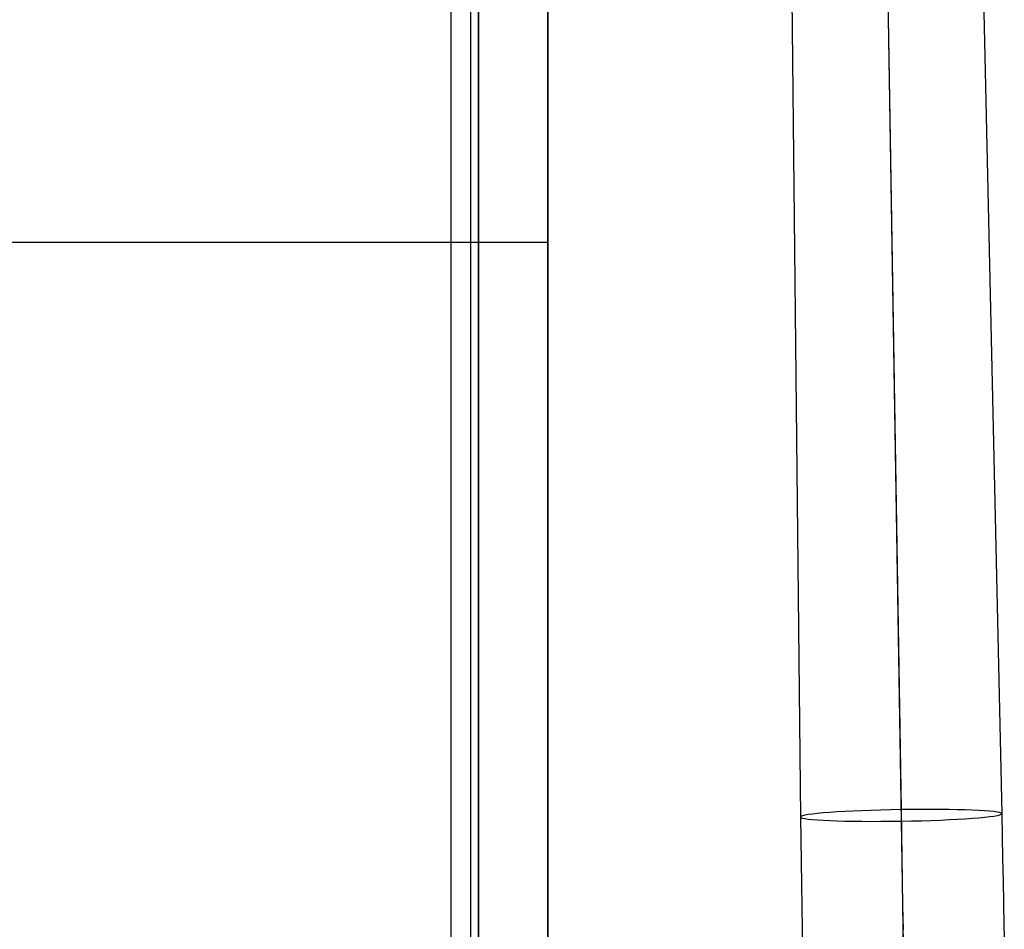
# Model space of a CAD drawing. Extents: x 852 to 2339, y -263 to 263.
# Tile 20 of 37: x 1289 to 1431, y -131 to 0. Entities that reach past the tile are written whole.
import ezdxf

# ---------------------------------------------------------------- set-up
doc = ezdxf.new("R2010")
doc.units = 0
doc.layers.add('PREDEFINITO', color=7, linetype='CONTINUOUS')

msp = doc.modelspace()

# ---------------------------------------------------------------- linework, layer by layer
at = {"layer": 'PREDEFINITO'}
for p, q in [((1350.97, 142.59, 440), (1350.97, -232.79, 440)), ((1353.8, 142.59, 438.83), (1353.8, -232.79, 438.83)), ((1411.86, 133.9, 650.48), (1415.92, -114.03, 666.12)), ((1398.8, 132.94, 637.43), (1401.4, -115.1, 651.6)), ((1411.87, 133.16, 637.43), (1415.94, -114.86, 651.6)), ((1411.88, 132.41, 624.38), (1415.95, -115.69, 637.09)), ((1424.94, 133.37, 637.43), (1430.47, -114.63, 651.6)), ((1354.97, -192.79, 380), (1354.97, 98.57, 380)), ((1354.97, 98.57, 435), (1354.97, -192.79, 435)), ((1354.97, 98.57, 436), (1354.97, -192.79, 436)), ((1354.97, -192.79, 380), (1354.97, 98.57, 380)), ((1354.97, 98.57, 435), (1354.97, -192.79, 435)), ((1354.97, -192.79, 407.5), (1354.97, 98.57, 407.5)), ((1364.97, -48.36, 380), (1364.97, 42.24, 380)), ((1364.97, -48.36, 435), (1364.97, 42.24, 435)), ((1364.97, 42.24, 407.5), (1364.97, -48.36, 407.5)), ((931.03, -32.11, 435), (1354.97, -32.11, 435)), ((935.03, -32.11, 440), (1350.97, -32.11, 440)), ((1354.97, -32.12, 380), (1364.97, -32.12, 380)), ((1354.97, -32.12, 435), (1364.97, -32.12, 435)), ((1364.97, -138.96, 380), (1364.97, -48.36, 380)), ((1364.97, -138.96, 435), (1364.97, -48.36, 435)), ((1364.97, -48.36, 407.5), (1364.97, -138.96, 407.5)), ((1364.97, -48.36, 380), (1364.97, -48.36, 435)), ((1415.92, -114.03, 666.12), (1416.03, -120.95, 666.41)), ((1415.94, -114.86, 651.6), (1416.04, -121.31, 651.87)), ((1430.47, -114.63, 651.6), (1430.58, -121.07, 651.87)), ((1401.4, -115.1, 651.6), (1401.5, -121.55, 651.87)), ((1415.95, -115.69, 637.09), (1416.05, -121.67, 637.33)), ((1401.5, -121.55, 651.87), (1401.55, -124.77, 651.92)), ((1416.03, -120.95, 666.41), (1416.15, -127.91, 666.47)), ((1416.04, -121.31, 651.87), (1416.09, -124.54, 651.92)), ((1416.05, -121.67, 637.33), (1416.1, -124.64, 637.37)), ((1430.58, -121.07, 651.87), (1430.64, -124.29, 651.92)), ((1401.55, -124.77, 651.92), (1401.59, -127.99, 651.92)), ((1416.09, -124.54, 651.92), (1416.15, -127.77, 651.92)), ((1416.1, -124.64, 637.37), (1416.14, -127.61, 637.36)), ((1430.64, -124.29, 651.92), (1430.7, -127.52, 651.92)), ((1416.14, -127.61, 637.36), (1416.19, -130.56, 637.29)), ((1416.15, -127.77, 651.92), (1416.2, -130.99, 651.85)), ((1430.7, -127.52, 651.92), (1430.76, -130.74, 651.85)), ((1401.59, -127.99, 651.92), (1401.64, -131.22, 651.85)), ((1416.15, -127.91, 666.47), (1416.21, -131.4, 666.41)), ((1416.19, -130.56, 637.29), (1416.24, -133.5, 637.17)), ((1401.64, -131.22, 651.85), (1401.68, -134.44, 651.73)), ((1416.2, -130.99, 651.85), (1416.25, -134.22, 651.73)), ((1430.76, -130.74, 651.85), (1430.83, -133.96, 651.73))]:
    msp.add_line(p, q, dxfattribs=at)
at = {"layer": 'PREDEFINITO', "extrusion": (-0.016358, 0.998237, -0.057058)}
msp.add_circle((-1413.86, 642.66, -175), 14.54, dxfattribs=at)

doc.saveas('drawing.dxf')
